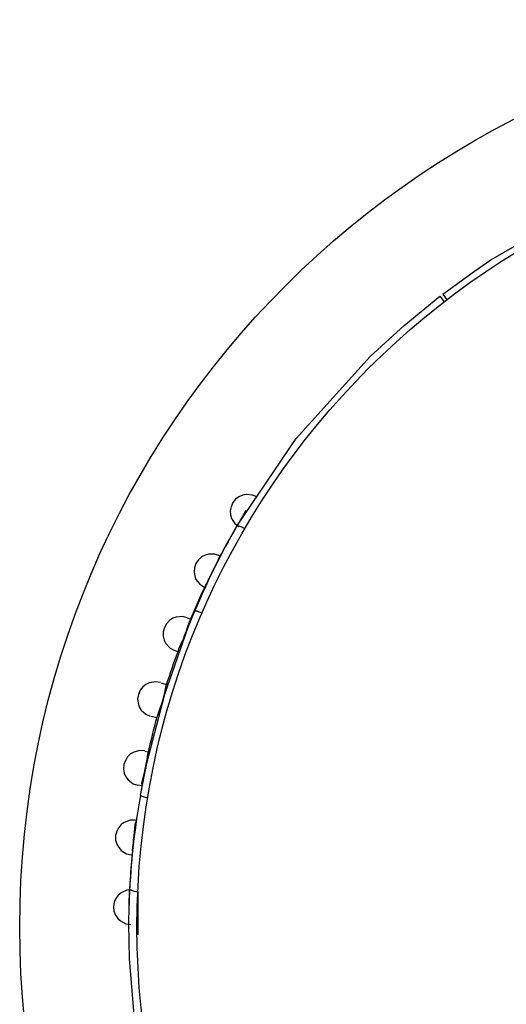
# Model space of a CAD drawing. Header units: millimetres. Extents: x -0.13 to 0.24, y 0 to 1.59.
# Tile 59 of 68: x 0.04 to 0.0566, y 0.9622 to 0.9959. Entities that reach past the tile are written whole.
import ezdxf

# ---------------------------------------------------------------- set-up
doc = ezdxf.new("R2010")
doc.units = ezdxf.units.MM
doc.layers.add('BLOCKS', color=3, linetype='Continuous')

msp = doc.modelspace()

# ---------------------------------------------------------------- linework, layer by layer
at = {"layer": 'BLOCKS'}
for points, knots in [([(0.101966, 0.96486), (0.101966, 0.981979), (0.088091, 0.995856), (0.070972, 0.995856), (0.070972, 0.995856), (0.053853, 0.995856), (0.039976, 0.981979), (0.039976, 0.96486), (0.039976, 0.96486), (0.039976, 0.947743), (0.053853, 0.933864), (0.070972, 0.933864), (0.070972, 0.933864), (0.088091, 0.933864), (0.101966, 0.947743), (0.101966, 0.96486)], [0, 0, 0, 0, 0.25, 0.25, 0.25, 0.25, 0.5, 0.5, 0.5, 0.5, 0.75, 0.75, 0.75, 0.75, 1, 1, 1, 1]), ([(0.097965, 0.96486), (0.097965, 0.97977), (0.08588, 0.991855), (0.070972, 0.991855), (0.070972, 0.991855), (0.056064, 0.991855), (0.043979, 0.97977), (0.043979, 0.96486), (0.043979, 0.96486), (0.043979, 0.949952), (0.056064, 0.937867), (0.070972, 0.937867), (0.070972, 0.937867), (0.08588, 0.937867), (0.097965, 0.949952), (0.097965, 0.96486)], [0, 0, 0, 0, 0.25, 0.25, 0.25, 0.25, 0.5, 0.5, 0.5, 0.5, 0.75, 0.75, 0.75, 0.75, 1, 1, 1, 1]), ([(0.054414, 0.986481), (0.054414, 0.986481), (0.055499, 0.98727), (0.055499, 0.98727), (0.055499, 0.98727), (0.055499, 0.98727), (0.056057, 0.987649), (0.056057, 0.987649), (0.056057, 0.987649), (0.056057, 0.987649), (0.059003, 0.989344), (0.059003, 0.989344), (0.059003, 0.989344), (0.059003, 0.989344), (0.059622, 0.989644), (0.059622, 0.989644), (0.059622, 0.989644), (0.059622, 0.989644), (0.060245, 0.989924), (0.060245, 0.989924), (0.060245, 0.989924), (0.060245, 0.989924), (0.061526, 0.990445), (0.061526, 0.990445), (0.061526, 0.990445), (0.061526, 0.990445), (0.06265, 0.990837), (0.06265, 0.990837), (0.06265, 0.990837), (0.06265, 0.990837), (0.063789, 0.991172), (0.063789, 0.991172)], [0, 0, 0, 0, 0.125, 0.125, 0.125, 0.125, 0.25, 0.25, 0.25, 0.25, 0.375, 0.375, 0.375, 0.375, 0.5, 0.5, 0.5, 0.5, 0.625, 0.625, 0.625, 0.625, 0.75, 0.75, 0.75, 0.75, 0.875, 0.875, 0.875, 0.875, 1, 1, 1, 1]), ([(0.047384, 0.978551), (0.047384, 0.978551), (0.049413, 0.981548), (0.049413, 0.981548), (0.049413, 0.981548), (0.049413, 0.981548), (0.051942, 0.984351), (0.051942, 0.984351), (0.051942, 0.984351), (0.051942, 0.984351), (0.053099, 0.985411), (0.053099, 0.985411), (0.053099, 0.985411), (0.053099, 0.985411), (0.054321, 0.986409), (0.054321, 0.986409)], [0, 0, 0, 0, 0.25, 0.25, 0.25, 0.25, 0.5, 0.5, 0.5, 0.5, 0.75, 0.75, 0.75, 0.75, 1, 1, 1, 1]), ([(0.048071, 0.979551), (0.048071, 0.979551), (0.04792, 0.979619), (0.04792, 0.979619), (0.04792, 0.979619), (0.04792, 0.979619), (0.047709, 0.979642), (0.047709, 0.979642), (0.047709, 0.979642), (0.047709, 0.979642), (0.047587, 0.979617), (0.047587, 0.979617), (0.047587, 0.979617), (0.047587, 0.979617), (0.047461, 0.979561), (0.047461, 0.979561), (0.047461, 0.979561), (0.047461, 0.979561), (0.047345, 0.979474), (0.047345, 0.979474), (0.047345, 0.979474), (0.047345, 0.979474), (0.047252, 0.979358), (0.047252, 0.979358), (0.047252, 0.979358), (0.047252, 0.979358), (0.04719, 0.97922), (0.04719, 0.97922), (0.04719, 0.97922), (0.04719, 0.97922), (0.047165, 0.979077), (0.047165, 0.979077), (0.047165, 0.979077), (0.047165, 0.979077), (0.047173, 0.97894), (0.047173, 0.97894), (0.047173, 0.97894), (0.047173, 0.97894), (0.047206, 0.97882), (0.047206, 0.97882), (0.047206, 0.97882), (0.047206, 0.97882), (0.047322, 0.978642), (0.047322, 0.978642), (0.047322, 0.978642), (0.047322, 0.978642), (0.047452, 0.978539), (0.047452, 0.978539)], [0, 0, 0, 0, 0.083333, 0.083333, 0.083333, 0.083333, 0.166667, 0.166667, 0.166667, 0.166667, 0.25, 0.25, 0.25, 0.25, 0.333333, 0.333333, 0.333333, 0.333333, 0.416667, 0.416667, 0.416667, 0.416667, 0.5, 0.5, 0.5, 0.5, 0.583333, 0.583333, 0.583333, 0.583333, 0.666667, 0.666667, 0.666667, 0.666667, 0.75, 0.75, 0.75, 0.75, 0.833333, 0.833333, 0.833333, 0.833333, 0.916667, 0.916667, 0.916667, 0.916667, 1, 1, 1, 1]), ([(0.047384, 0.978551), (0.047384, 0.978551), (0.047397, 0.978561), (0.047397, 0.978561), (0.047397, 0.978561), (0.047397, 0.978561), (0.047417, 0.978564), (0.047417, 0.978564), (0.047417, 0.978564), (0.047417, 0.978564), (0.047444, 0.978561), (0.047444, 0.978561), (0.047444, 0.978561), (0.047444, 0.978561), (0.047481, 0.978553), (0.047481, 0.978553), (0.047481, 0.978553), (0.047481, 0.978553), (0.047523, 0.978541), (0.047523, 0.978541), (0.047523, 0.978541), (0.047523, 0.978541), (0.047566, 0.978522), (0.047566, 0.978522), (0.047566, 0.978522), (0.047566, 0.978522), (0.047614, 0.978499), (0.047614, 0.978499), (0.047614, 0.978499), (0.047614, 0.978499), (0.047666, 0.978475), (0.047666, 0.978475)], [0, 0, 0, 0, 0.125, 0.125, 0.125, 0.125, 0.25, 0.25, 0.25, 0.25, 0.375, 0.375, 0.375, 0.375, 0.5, 0.5, 0.5, 0.5, 0.625, 0.625, 0.625, 0.625, 0.75, 0.75, 0.75, 0.75, 0.875, 0.875, 0.875, 0.875, 1, 1, 1, 1]), ([(0.046792, 0.977545), (0.046792, 0.977545), (0.046635, 0.977601), (0.046635, 0.977601), (0.046635, 0.977601), (0.046635, 0.977601), (0.046424, 0.977603), (0.046424, 0.977603), (0.046424, 0.977603), (0.046424, 0.977603), (0.046304, 0.977568), (0.046304, 0.977568), (0.046304, 0.977568), (0.046304, 0.977568), (0.046184, 0.977502), (0.046184, 0.977502), (0.046184, 0.977502), (0.046184, 0.977502), (0.046076, 0.977404), (0.046076, 0.977404), (0.046076, 0.977404), (0.046076, 0.977404), (0.045991, 0.977278), (0.045991, 0.977278), (0.045991, 0.977278), (0.045991, 0.977278), (0.045941, 0.977135), (0.045941, 0.977135), (0.045941, 0.977135), (0.045941, 0.977135), (0.045929, 0.97699), (0.045929, 0.97699), (0.045929, 0.97699), (0.045929, 0.97699), (0.04595, 0.976854), (0.04595, 0.976854), (0.04595, 0.976854), (0.04595, 0.976854), (0.045993, 0.976738), (0.045993, 0.976738), (0.045993, 0.976738), (0.045993, 0.976738), (0.046126, 0.97657), (0.046126, 0.97657), (0.046126, 0.97657), (0.046126, 0.97657), (0.046262, 0.976479), (0.046262, 0.976479)], [0, 0, 0, 0, 0.083333, 0.083333, 0.083333, 0.083333, 0.166667, 0.166667, 0.166667, 0.166667, 0.25, 0.25, 0.25, 0.25, 0.333333, 0.333333, 0.333333, 0.333333, 0.416667, 0.416667, 0.416667, 0.416667, 0.5, 0.5, 0.5, 0.5, 0.583333, 0.583333, 0.583333, 0.583333, 0.666667, 0.666667, 0.666667, 0.666667, 0.75, 0.75, 0.75, 0.75, 0.833333, 0.833333, 0.833333, 0.833333, 0.916667, 0.916667, 0.916667, 0.916667, 1, 1, 1, 1]), ([(0.046347, 0.976587), (0.046347, 0.976587), (0.046403, 0.976701), (0.046403, 0.976701), (0.046403, 0.976701), (0.046403, 0.976701), (0.046475, 0.976841), (0.046475, 0.976841), (0.046475, 0.976841), (0.046475, 0.976841), (0.046513, 0.976916), (0.046513, 0.976916), (0.046513, 0.976916), (0.046513, 0.976916), (0.046554, 0.976997), (0.046554, 0.976997), (0.046554, 0.976997), (0.046554, 0.976997), (0.046595, 0.977077), (0.046595, 0.977077), (0.046595, 0.977077), (0.046595, 0.977077), (0.046631, 0.977154), (0.046631, 0.977154), (0.046631, 0.977154), (0.046631, 0.977154), (0.046699, 0.977297), (0.046699, 0.977297), (0.046699, 0.977297), (0.046699, 0.977297), (0.046757, 0.977411), (0.046757, 0.977411)], [0, 0, 0, 0, 0.125, 0.125, 0.125, 0.125, 0.25, 0.25, 0.25, 0.25, 0.375, 0.375, 0.375, 0.375, 0.5, 0.5, 0.5, 0.5, 0.625, 0.625, 0.625, 0.625, 0.75, 0.75, 0.75, 0.75, 0.875, 0.875, 0.875, 0.875, 1, 1, 1, 1]), ([(0.044097, 0.969364), (0.044097, 0.969364), (0.044312, 0.970459), (0.044312, 0.970459), (0.044312, 0.970459), (0.044312, 0.970459), (0.044925, 0.972811), (0.044925, 0.972811), (0.044925, 0.972811), (0.044925, 0.972811), (0.045726, 0.975102), (0.045726, 0.975102), (0.045726, 0.975102), (0.045726, 0.975102), (0.045956, 0.975661), (0.045956, 0.975661)], [0, 0, 0, 0, 0.25, 0.25, 0.25, 0.25, 0.5, 0.5, 0.5, 0.5, 0.75, 0.75, 0.75, 0.75, 1, 1, 1, 1]), ([(0.045691, 0.975427), (0.045691, 0.975427), (0.045529, 0.975469), (0.045529, 0.975469), (0.045529, 0.975469), (0.045529, 0.975469), (0.045316, 0.97545), (0.045316, 0.97545), (0.045316, 0.97545), (0.045316, 0.97545), (0.045198, 0.975407), (0.045198, 0.975407), (0.045198, 0.975407), (0.045198, 0.975407), (0.045084, 0.97533), (0.045084, 0.97533), (0.045084, 0.97533), (0.045084, 0.97533), (0.044985, 0.975223), (0.044985, 0.975223), (0.044985, 0.975223), (0.044985, 0.975223), (0.044913, 0.975088), (0.044913, 0.975088), (0.044913, 0.975088), (0.044913, 0.975088), (0.044875, 0.974943), (0.044875, 0.974943), (0.044875, 0.974943), (0.044875, 0.974943), (0.044875, 0.974796), (0.044875, 0.974796), (0.044875, 0.974796), (0.044875, 0.974796), (0.044906, 0.974662), (0.044906, 0.974662), (0.044906, 0.974662), (0.044906, 0.974662), (0.044962, 0.974548), (0.044962, 0.974548), (0.044962, 0.974548), (0.044962, 0.974548), (0.045107, 0.974392), (0.045107, 0.974392), (0.045107, 0.974392), (0.045107, 0.974392), (0.045254, 0.974312), (0.045254, 0.974312)], [0, 0, 0, 0, 0.083333, 0.083333, 0.083333, 0.083333, 0.166667, 0.166667, 0.166667, 0.166667, 0.25, 0.25, 0.25, 0.25, 0.333333, 0.333333, 0.333333, 0.333333, 0.416667, 0.416667, 0.416667, 0.416667, 0.5, 0.5, 0.5, 0.5, 0.583333, 0.583333, 0.583333, 0.583333, 0.666667, 0.666667, 0.666667, 0.666667, 0.75, 0.75, 0.75, 0.75, 0.833333, 0.833333, 0.833333, 0.833333, 0.916667, 0.916667, 0.916667, 0.916667, 1, 1, 1, 1]), ([(0.045956, 0.975661), (0.045956, 0.975661), (0.045964, 0.975663), (0.045964, 0.975663), (0.045964, 0.975663), (0.045964, 0.975663), (0.045985, 0.975661), (0.045985, 0.975661), (0.045985, 0.975661), (0.045985, 0.975661), (0.046014, 0.975657), (0.046014, 0.975657), (0.046014, 0.975657), (0.046014, 0.975657), (0.046049, 0.975647), (0.046049, 0.975647), (0.046049, 0.975647), (0.046049, 0.975647), (0.04609, 0.975632), (0.04609, 0.975632), (0.04609, 0.975632), (0.04609, 0.975632), (0.046138, 0.975616), (0.046138, 0.975616), (0.046138, 0.975616), (0.046138, 0.975616), (0.04619, 0.975599), (0.04619, 0.975599), (0.04619, 0.975599), (0.04619, 0.975599), (0.046202, 0.975593), (0.046202, 0.975593)], [0, 0, 0, 0, 0.125, 0.125, 0.125, 0.125, 0.25, 0.25, 0.25, 0.25, 0.375, 0.375, 0.375, 0.375, 0.5, 0.5, 0.5, 0.5, 0.625, 0.625, 0.625, 0.625, 0.75, 0.75, 0.75, 0.75, 0.875, 0.875, 0.875, 0.875, 1, 1, 1, 1]), ([(0.045397, 0.974322), (0.045397, 0.974322), (0.045407, 0.974359), (0.045407, 0.974359), (0.045407, 0.974359), (0.045407, 0.974359), (0.04548, 0.974515), (0.04548, 0.974515), (0.04548, 0.974515), (0.04548, 0.974515), (0.045544, 0.974657), (0.045544, 0.974657), (0.045544, 0.974657), (0.045544, 0.974657), (0.045575, 0.974734), (0.045575, 0.974734), (0.045575, 0.974734), (0.045575, 0.974734), (0.045606, 0.974817), (0.045606, 0.974817), (0.045606, 0.974817), (0.045606, 0.974817), (0.045639, 0.9749), (0.045639, 0.9749), (0.045639, 0.9749), (0.045639, 0.9749), (0.045668, 0.974978), (0.045668, 0.974978), (0.045668, 0.974978), (0.045668, 0.974978), (0.04572, 0.975125), (0.04572, 0.975125), (0.04572, 0.975125), (0.04572, 0.975125), (0.045774, 0.975289), (0.045774, 0.975289), (0.045774, 0.975289), (0.045774, 0.975289), (0.045788, 0.975322), (0.045788, 0.975322)], [0, 0, 0, 0, 0.1, 0.1, 0.1, 0.1, 0.2, 0.2, 0.2, 0.2, 0.3, 0.3, 0.3, 0.3, 0.4, 0.4, 0.4, 0.4, 0.5, 0.5, 0.5, 0.5, 0.6, 0.6, 0.6, 0.6, 0.7, 0.7, 0.7, 0.7, 0.8, 0.8, 0.8, 0.8, 0.9, 0.9, 0.9, 0.9, 1, 1, 1, 1]), ([(0.044776, 0.97321), (0.044776, 0.97321), (0.044608, 0.973239), (0.044608, 0.973239), (0.044608, 0.973239), (0.044608, 0.973239), (0.044397, 0.973204), (0.044397, 0.973204), (0.044397, 0.973204), (0.044397, 0.973204), (0.044285, 0.973148), (0.044285, 0.973148), (0.044285, 0.973148), (0.044285, 0.973148), (0.044178, 0.973064), (0.044178, 0.973064), (0.044178, 0.973064), (0.044178, 0.973064), (0.044087, 0.972948), (0.044087, 0.972948), (0.044087, 0.972948), (0.044087, 0.972948), (0.044025, 0.972807), (0.044025, 0.972807), (0.044025, 0.972807), (0.044025, 0.972807), (0.044002, 0.972658), (0.044002, 0.972658), (0.044002, 0.972658), (0.044002, 0.972658), (0.044014, 0.972511), (0.044014, 0.972511), (0.044014, 0.972511), (0.044014, 0.972511), (0.044058, 0.972378), (0.044058, 0.972378), (0.044058, 0.972378), (0.044058, 0.972378), (0.044124, 0.972271), (0.044124, 0.972271), (0.044124, 0.972271), (0.044124, 0.972271), (0.044281, 0.972128), (0.044281, 0.972128), (0.044281, 0.972128), (0.044281, 0.972128), (0.044434, 0.972062), (0.044434, 0.972062)], [0, 0, 0, 0, 0.083333, 0.083333, 0.083333, 0.083333, 0.166667, 0.166667, 0.166667, 0.166667, 0.25, 0.25, 0.25, 0.25, 0.333333, 0.333333, 0.333333, 0.333333, 0.416667, 0.416667, 0.416667, 0.416667, 0.5, 0.5, 0.5, 0.5, 0.583333, 0.583333, 0.583333, 0.583333, 0.666667, 0.666667, 0.666667, 0.666667, 0.75, 0.75, 0.75, 0.75, 0.833333, 0.833333, 0.833333, 0.833333, 0.916667, 0.916667, 0.916667, 0.916667, 1, 1, 1, 1]), ([(0.044652, 0.972004), (0.044652, 0.972004), (0.044685, 0.972099), (0.044685, 0.972099), (0.044685, 0.972099), (0.044685, 0.972099), (0.044749, 0.972265), (0.044749, 0.972265), (0.044749, 0.972265), (0.044749, 0.972265), (0.044797, 0.972407), (0.044797, 0.972407), (0.044797, 0.972407), (0.044797, 0.972407), (0.044824, 0.972484), (0.044824, 0.972484), (0.044824, 0.972484), (0.044824, 0.972484), (0.044846, 0.972565), (0.044846, 0.972565), (0.044846, 0.972565), (0.044846, 0.972565), (0.044871, 0.972647), (0.044871, 0.972647), (0.044871, 0.972647), (0.044871, 0.972647), (0.044892, 0.972724), (0.044892, 0.972724), (0.044892, 0.972724), (0.044892, 0.972724), (0.044927, 0.972871), (0.044927, 0.972871), (0.044927, 0.972871), (0.044927, 0.972871), (0.044962, 0.973045), (0.044962, 0.973045), (0.044962, 0.973045), (0.044962, 0.973045), (0.044987, 0.973144), (0.044987, 0.973144)], [0, 0, 0, 0, 0.1, 0.1, 0.1, 0.1, 0.2, 0.2, 0.2, 0.2, 0.3, 0.3, 0.3, 0.3, 0.4, 0.4, 0.4, 0.4, 0.5, 0.5, 0.5, 0.5, 0.6, 0.6, 0.6, 0.6, 0.7, 0.7, 0.7, 0.7, 0.8, 0.8, 0.8, 0.8, 0.9, 0.9, 0.9, 0.9, 1, 1, 1, 1]), ([(0.044242, 0.970876), (0.044242, 0.970876), (0.044072, 0.97089), (0.044072, 0.97089), (0.044072, 0.97089), (0.044072, 0.97089), (0.043867, 0.970834), (0.043867, 0.970834), (0.043867, 0.970834), (0.043867, 0.970834), (0.04376, 0.970772), (0.04376, 0.970772), (0.04376, 0.970772), (0.04376, 0.970772), (0.04366, 0.970675), (0.04366, 0.970675), (0.04366, 0.970675), (0.04366, 0.970675), (0.043582, 0.970553), (0.043582, 0.970553), (0.043582, 0.970553), (0.043582, 0.970553), (0.043532, 0.97041), (0.043532, 0.97041), (0.043532, 0.97041), (0.043532, 0.97041), (0.043522, 0.970257), (0.043522, 0.970257), (0.043522, 0.970257), (0.043522, 0.970257), (0.043544, 0.970114), (0.043544, 0.970114), (0.043544, 0.970114), (0.043544, 0.970114), (0.043602, 0.969988), (0.043602, 0.969988), (0.043602, 0.969988), (0.043602, 0.969988), (0.043675, 0.969886), (0.043675, 0.969886), (0.043675, 0.969886), (0.043675, 0.969886), (0.043844, 0.969758), (0.043844, 0.969758), (0.043844, 0.969758), (0.043844, 0.969758), (0.044004, 0.969704), (0.044004, 0.969704)], [0, 0, 0, 0, 0.083333, 0.083333, 0.083333, 0.083333, 0.166667, 0.166667, 0.166667, 0.166667, 0.25, 0.25, 0.25, 0.25, 0.333333, 0.333333, 0.333333, 0.333333, 0.416667, 0.416667, 0.416667, 0.416667, 0.5, 0.5, 0.5, 0.5, 0.583333, 0.583333, 0.583333, 0.583333, 0.666667, 0.666667, 0.666667, 0.666667, 0.75, 0.75, 0.75, 0.75, 0.833333, 0.833333, 0.833333, 0.833333, 0.916667, 0.916667, 0.916667, 0.916667, 1, 1, 1, 1]), ([(0.04414, 0.969739), (0.04414, 0.969739), (0.044147, 0.969774), (0.044147, 0.969774), (0.044147, 0.969774), (0.044147, 0.969774), (0.04419, 0.969942), (0.04419, 0.969942), (0.04419, 0.969942), (0.04419, 0.969942), (0.044227, 0.970093), (0.044227, 0.970093), (0.044227, 0.970093), (0.044227, 0.970093), (0.044246, 0.970176), (0.044246, 0.970176), (0.044246, 0.970176), (0.044246, 0.970176), (0.044263, 0.970261), (0.044263, 0.970261), (0.044263, 0.970261), (0.044263, 0.970261), (0.044281, 0.97035), (0.044281, 0.97035), (0.044281, 0.97035), (0.044281, 0.97035), (0.044296, 0.97043), (0.044296, 0.97043), (0.044296, 0.97043), (0.044296, 0.97043), (0.044321, 0.970584), (0.044321, 0.970584), (0.044321, 0.970584), (0.044321, 0.970584), (0.044345, 0.970755), (0.044345, 0.970755), (0.044345, 0.970755), (0.044345, 0.970755), (0.044356, 0.970789), (0.044356, 0.970789)], [0, 0, 0, 0, 0.1, 0.1, 0.1, 0.1, 0.2, 0.2, 0.2, 0.2, 0.3, 0.3, 0.3, 0.3, 0.4, 0.4, 0.4, 0.4, 0.5, 0.5, 0.5, 0.5, 0.6, 0.6, 0.6, 0.6, 0.7, 0.7, 0.7, 0.7, 0.8, 0.8, 0.8, 0.8, 0.9, 0.9, 0.9, 0.9, 1, 1, 1, 1]), ([(0.044097, 0.969364), (0.044097, 0.969364), (0.044105, 0.969356), (0.044105, 0.969356), (0.044105, 0.969356), (0.044105, 0.969356), (0.044124, 0.969348), (0.044124, 0.969348), (0.044124, 0.969348), (0.044124, 0.969348), (0.044149, 0.969335), (0.044149, 0.969335), (0.044149, 0.969335), (0.044149, 0.969335), (0.044186, 0.969323), (0.044186, 0.969323), (0.044186, 0.969323), (0.044186, 0.969323), (0.044227, 0.969311), (0.044227, 0.969311), (0.044227, 0.969311), (0.044227, 0.969311), (0.044275, 0.9693), (0.044275, 0.9693), (0.044275, 0.9693), (0.044275, 0.9693), (0.044327, 0.96929), (0.044327, 0.96929), (0.044327, 0.96929), (0.044327, 0.96929), (0.044343, 0.969286), (0.044343, 0.969286)], [0, 0, 0, 0, 0.125, 0.125, 0.125, 0.125, 0.25, 0.25, 0.25, 0.25, 0.375, 0.375, 0.375, 0.375, 0.5, 0.5, 0.5, 0.5, 0.625, 0.625, 0.625, 0.625, 0.75, 0.75, 0.75, 0.75, 0.875, 0.875, 0.875, 0.875, 1, 1, 1, 1]), ([(0.043913, 0.96851), (0.043913, 0.96851), (0.043747, 0.968507), (0.043747, 0.968507), (0.043747, 0.968507), (0.043747, 0.968507), (0.043544, 0.968437), (0.043544, 0.968437), (0.043544, 0.968437), (0.043544, 0.968437), (0.043443, 0.968363), (0.043443, 0.968363), (0.043443, 0.968363), (0.043443, 0.968363), (0.043354, 0.968261), (0.043354, 0.968261), (0.043354, 0.968261), (0.043354, 0.968261), (0.043286, 0.968131), (0.043286, 0.968131), (0.043286, 0.968131), (0.043286, 0.968131), (0.043248, 0.967986), (0.043248, 0.967986), (0.043248, 0.967986), (0.043248, 0.967986), (0.04325, 0.967833), (0.04325, 0.967833), (0.04325, 0.967833), (0.04325, 0.967833), (0.04329, 0.967694), (0.04329, 0.967694), (0.04329, 0.967694), (0.04329, 0.967694), (0.043356, 0.967574), (0.043356, 0.967574), (0.043356, 0.967574), (0.043356, 0.967574), (0.043437, 0.967477), (0.043437, 0.967477), (0.043437, 0.967477), (0.043437, 0.967477), (0.043617, 0.967365), (0.043617, 0.967365), (0.043617, 0.967365), (0.043617, 0.967365), (0.04378, 0.967325), (0.04378, 0.967325)], [0, 0, 0, 0, 0.083333, 0.083333, 0.083333, 0.083333, 0.166667, 0.166667, 0.166667, 0.166667, 0.25, 0.25, 0.25, 0.25, 0.333333, 0.333333, 0.333333, 0.333333, 0.416667, 0.416667, 0.416667, 0.416667, 0.5, 0.5, 0.5, 0.5, 0.583333, 0.583333, 0.583333, 0.583333, 0.666667, 0.666667, 0.666667, 0.666667, 0.75, 0.75, 0.75, 0.75, 0.833333, 0.833333, 0.833333, 0.833333, 0.916667, 0.916667, 0.916667, 0.916667, 1, 1, 1, 1]), ([(0.043822, 0.96746), (0.043822, 0.96746), (0.043836, 0.967584), (0.043836, 0.967584), (0.043836, 0.967584), (0.043836, 0.967584), (0.043855, 0.967739), (0.043855, 0.967739), (0.043855, 0.967739), (0.043855, 0.967739), (0.043865, 0.967824), (0.043865, 0.967824), (0.043865, 0.967824), (0.043865, 0.967824), (0.043876, 0.967913), (0.043876, 0.967913), (0.043876, 0.967913), (0.043876, 0.967913), (0.043886, 0.968004), (0.043886, 0.968004), (0.043886, 0.968004), (0.043886, 0.968004), (0.043896, 0.968087), (0.043896, 0.968087), (0.043896, 0.968087), (0.043896, 0.968087), (0.043909, 0.968245), (0.043909, 0.968245), (0.043909, 0.968245), (0.043909, 0.968245), (0.043929, 0.968418), (0.043929, 0.968418), (0.043929, 0.968418), (0.043929, 0.968418), (0.043971, 0.968501), (0.043971, 0.968501)], [0, 0, 0, 0, 0.111111, 0.111111, 0.111111, 0.111111, 0.222222, 0.222222, 0.222222, 0.222222, 0.333333, 0.333333, 0.333333, 0.333333, 0.444444, 0.444444, 0.444444, 0.444444, 0.555556, 0.555556, 0.555556, 0.555556, 0.666667, 0.666667, 0.666667, 0.666667, 0.777778, 0.777778, 0.777778, 0.777778, 0.888889, 0.888889, 0.888889, 0.888889, 1, 1, 1, 1]), ([(0.043793, 0.966133), (0.043793, 0.966133), (0.043627, 0.966119), (0.043627, 0.966119), (0.043627, 0.966119), (0.043627, 0.966119), (0.043435, 0.96603), (0.043435, 0.96603), (0.043435, 0.96603), (0.043435, 0.96603), (0.043341, 0.965947), (0.043341, 0.965947), (0.043341, 0.965947), (0.043341, 0.965947), (0.043259, 0.965837), (0.043259, 0.965837), (0.043259, 0.965837), (0.043259, 0.965837), (0.043203, 0.965705), (0.043203, 0.965705), (0.043203, 0.965705), (0.043203, 0.965705), (0.043182, 0.965554), (0.043182, 0.965554), (0.043182, 0.965554), (0.043182, 0.965554), (0.043194, 0.965407), (0.043194, 0.965407), (0.043194, 0.965407), (0.043194, 0.965407), (0.043246, 0.965268), (0.043246, 0.965268), (0.043246, 0.965268), (0.043246, 0.965268), (0.043321, 0.965154), (0.043321, 0.965154), (0.043321, 0.965154), (0.043321, 0.965154), (0.043412, 0.965067), (0.043412, 0.965067), (0.043412, 0.965067), (0.043412, 0.965067), (0.043602, 0.96497), (0.043602, 0.96497), (0.043602, 0.96497), (0.043602, 0.96497), (0.043766, 0.964945), (0.043766, 0.964945)], [0, 0, 0, 0, 0.083333, 0.083333, 0.083333, 0.083333, 0.166667, 0.166667, 0.166667, 0.166667, 0.25, 0.25, 0.25, 0.25, 0.333333, 0.333333, 0.333333, 0.333333, 0.416667, 0.416667, 0.416667, 0.416667, 0.5, 0.5, 0.5, 0.5, 0.583333, 0.583333, 0.583333, 0.583333, 0.666667, 0.666667, 0.666667, 0.666667, 0.75, 0.75, 0.75, 0.75, 0.833333, 0.833333, 0.833333, 0.833333, 0.916667, 0.916667, 0.916667, 0.916667, 1, 1, 1, 1]), ([(0.045293, 0.955796), (0.045293, 0.955796), (0.044691, 0.957719), (0.044691, 0.957719), (0.044691, 0.957719), (0.044691, 0.957719), (0.044223, 0.959689), (0.044223, 0.959689), (0.044223, 0.959689), (0.044223, 0.959689), (0.043896, 0.961726), (0.043896, 0.961726), (0.043896, 0.961726), (0.043896, 0.961726), (0.043722, 0.963784), (0.043722, 0.963784), (0.043722, 0.963784), (0.043722, 0.963784), (0.043697, 0.964974), (0.043697, 0.964974), (0.043697, 0.964974), (0.043697, 0.964974), (0.043729, 0.966158), (0.043729, 0.966158)], [0, 0, 0, 0, 0.166667, 0.166667, 0.166667, 0.166667, 0.333333, 0.333333, 0.333333, 0.333333, 0.5, 0.5, 0.5, 0.5, 0.666667, 0.666667, 0.666667, 0.666667, 0.833333, 0.833333, 0.833333, 0.833333, 1, 1, 1, 1]), ([(0.043729, 0.966158), (0.043729, 0.966158), (0.043733, 0.966144), (0.043733, 0.966144), (0.043733, 0.966144), (0.043733, 0.966144), (0.043749, 0.966131), (0.043749, 0.966131), (0.043749, 0.966131), (0.043749, 0.966131), (0.043776, 0.966119), (0.043776, 0.966119), (0.043776, 0.966119), (0.043776, 0.966119), (0.043809, 0.966106), (0.043809, 0.966106), (0.043809, 0.966106), (0.043809, 0.966106), (0.043851, 0.966094), (0.043851, 0.966094), (0.043851, 0.966094), (0.043851, 0.966094), (0.043898, 0.966083), (0.043898, 0.966083), (0.043898, 0.966083), (0.043898, 0.966083), (0.043952, 0.966077), (0.043952, 0.966077), (0.043952, 0.966077), (0.043952, 0.966077), (0.044008, 0.966071), (0.044008, 0.966071)], [0, 0, 0, 0, 0.125, 0.125, 0.125, 0.125, 0.25, 0.25, 0.25, 0.25, 0.375, 0.375, 0.375, 0.375, 0.5, 0.5, 0.5, 0.5, 0.625, 0.625, 0.625, 0.625, 0.75, 0.75, 0.75, 0.75, 0.875, 0.875, 0.875, 0.875, 1, 1, 1, 1])]:
    msp.add_open_spline(points, degree=3, knots=knots, dxfattribs=at)
for points in [[(0.054321, 0.986409), (0.054321, 0.986409), (0.054468, 0.98622), (0.054468, 0.98622)], [(0.054414, 0.986481), (0.054414, 0.986481), (0.054559, 0.986291), (0.054559, 0.986291)], [(0.047699, 0.979085), (0.047366, 0.978539), (0.047051, 0.97798), (0.046755, 0.977413)], [(0.047384, 0.978551), (0.046848, 0.977618), (0.04637, 0.976653), (0.045956, 0.975661)], [(0.046844, 0.977516), (0.046844, 0.977516), (0.046763, 0.97756), (0.046763, 0.97756)], [(0.046345, 0.976587), (0.046146, 0.976169), (0.045958, 0.975748), (0.045782, 0.975322)], [(0.046316, 0.976452), (0.046316, 0.976452), (0.046233, 0.976491), (0.046233, 0.976491)], [(0.045697, 0.975423), (0.045697, 0.975423), (0.045815, 0.975374), (0.045815, 0.975374)], [(0.045391, 0.974326), (0.045244, 0.973927), (0.045105, 0.973523), (0.044975, 0.973117)], [(0.045378, 0.974266), (0.045378, 0.974266), (0.04526, 0.97431), (0.04526, 0.97431)], [(0.044799, 0.973204), (0.044799, 0.973204), (0.044987, 0.973144), (0.044987, 0.973144)], [(0.044658, 0.972035), (0.044544, 0.971623), (0.044441, 0.971207), (0.04435, 0.970789)], [(0.044652, 0.972004), (0.044652, 0.972004), (0.044459, 0.972055), (0.044459, 0.972055)], [(0.044248, 0.970873), (0.044248, 0.970873), (0.04437, 0.970847), (0.04437, 0.970847)], [(0.044134, 0.969679), (0.044134, 0.969679), (0.044012, 0.969704), (0.044012, 0.969704)], [(0.044097, 0.969364), (0.043909, 0.968303), (0.043784, 0.967234), (0.043729, 0.966158)], [(0.043971, 0.968501), (0.043971, 0.968501), (0.04388, 0.968516), (0.04388, 0.968516)], [(0.043822, 0.96746), (0.04376, 0.966822), (0.04372, 0.966181), (0.043706, 0.965537)], [(0.043836, 0.967321), (0.043836, 0.967321), (0.043745, 0.96733), (0.043745, 0.96733)], [(0.044008, 0.966071), (0.044008, 0.966071), (0.044008, 0.964591), (0.044008, 0.964591)]]:
    msp.add_open_spline(points, degree=3, dxfattribs=at)

doc.saveas('drawing.dxf')
